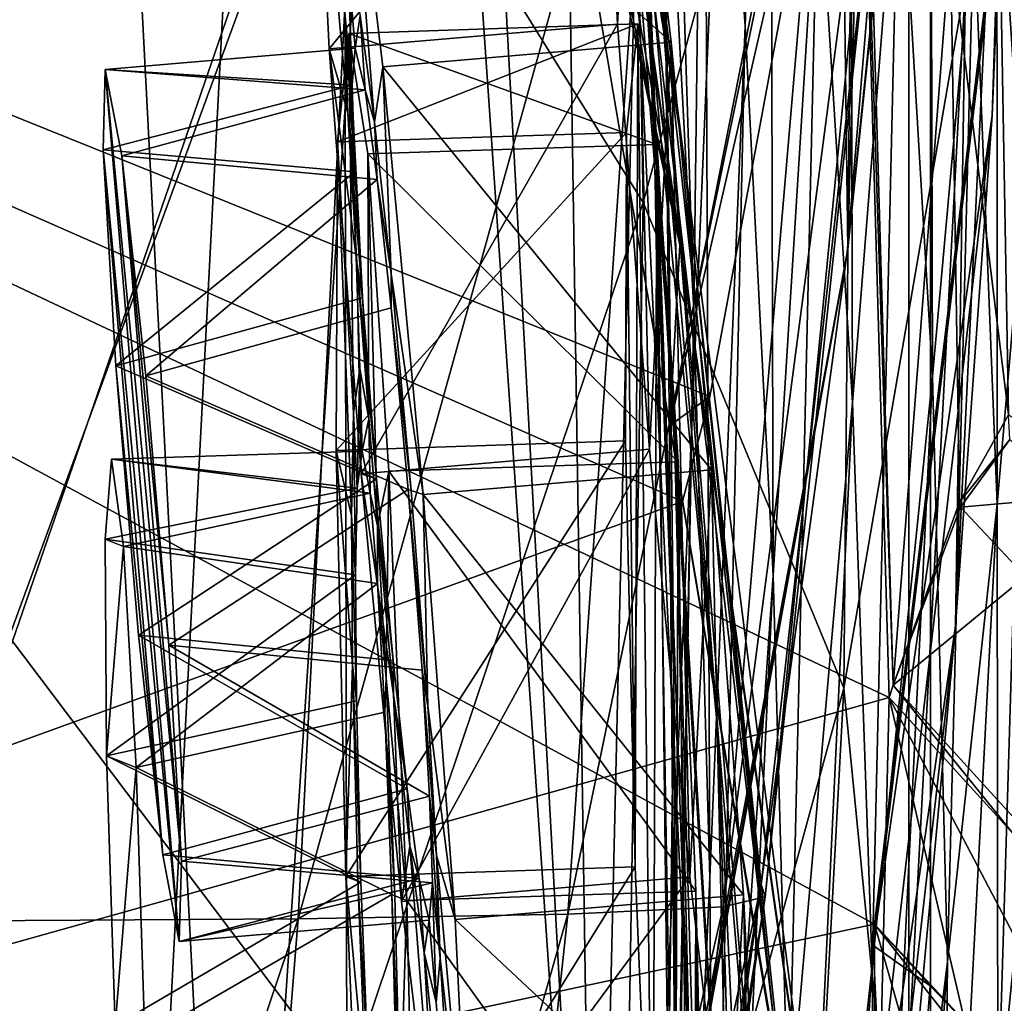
# Model space of a CAD drawing. Header units: metres. Extents: x -1204 to 0, y -809 to 0.
# Tile 75 of 135: x -39 to -14, y -432 to -407. Entities that reach past the tile are written whole.
import ezdxf

# ---------------------------------------------------------------- set-up
doc = ezdxf.new("R2010")
doc.units = ezdxf.units.M

msp = doc.modelspace()

# ---------------------------------------------------------------- linework, layer by layer
at = {"layer": 'top01'}
for points in [[(-35.448151, -746.330383, 163.059708), (-52.518909, -738.401428, 163.059708), (-5.519217, -35.401562, 163.059708)], [(-5.519217, -35.401562, 163.059708), (-52.518909, -738.401428, 163.059708), (-52.518909, -65.543846, 163.059708)], [(-52.518909, -65.543846, 2063.059814), (-52.518909, -738.401428, 2063.059814), (-5.519217, -35.401562, 2063.059814)], [(-52.518909, -738.401428, 2063.059814), (-35.448151, -746.330383, 2063.059814), (-5.519217, -35.401562, 2063.059814)], [(-5.519217, -789.40155, 163.059708), (-35.448151, -746.330383, 163.059708), (-5.519217, -35.401562, 163.059708)], [(-5.519217, -35.401562, 2063.059814), (-35.448151, -746.330383, 2063.059814), (-5.519217, -789.40155, 2063.059814)], [(-43.078049, -174.221146, 1607.413452), (-46.821205, -562.338135, 1607.315308), (-24.081987, -448.915588, 1607.910889)], [(-38.620052, -182.838486, 1607.530151), (-43.078049, -174.221146, 1607.413452), (-24.081987, -448.915588, 1607.910889)], [(-24.081987, -448.915588, 1607.910889), (-27.595251, -220.148819, 1607.818848), (-38.620052, -182.838486, 1607.530151)], [(-19.624281, -258.028748, 1608.027588), (-27.595251, -220.148819, 1607.818848), (-24.081987, -448.915588, 1607.910889)], [(-17.590122, -413.033936, 1608.080688), (-19.624281, -258.028748, 1608.027588), (-24.081987, -448.915588, 1607.910889)], [(-14.577818, -296.740875, 1608.159668), (-19.624281, -258.028748, 1608.027588), (-17.590122, -413.033936, 1608.080688)], [(-13.578199, -374.472443, 1608.185913), (-14.577818, -296.740875, 1608.159668), (-17.590122, -413.033936, 1608.080688)], [(-21.834862, -410.470459, 1457.984009), (-28.690115, -365.512878, 1402.98291), (-25.042959, -385.591522, 1403.297119)], [(-21.834862, -410.470459, 1457.984009), (-25.45307, -388.094757, 1457.692871), (-28.690115, -365.512878, 1402.98291)], [(-21.912634, -412.923523, 1511.640137), (-30.351337, -365.925812, 1457.369507), (-25.45307, -388.094757, 1457.692871)], [(-27.014751, -388.267609, 1511.426025), (-30.351337, -365.925812, 1457.369507), (-21.912634, -412.923523, 1511.640137)], [(-25.154404, -370.519745, 1235.878174), (-22.597248, -408.185028, 1292.558105), (-23.668268, -392.166412, 1292.439209)], [(-23.52145, -385.244202, 1235.950317), (-22.597248, -408.185028, 1292.558105), (-25.154404, -370.519745, 1235.878174)], [(-13.614356, -374.437164, 1611.010864), (-17.608839, -413.11734, 1610.883667), (-16.397919, -398.548248, 1717.933838)], [(-13.614356, -374.437164, 1611.010864), (-13.578199, -374.472443, 1608.185913), (-17.608839, -413.11734, 1610.883667)], [(-13.578199, -374.472443, 1608.185913), (-17.590122, -413.033936, 1608.080688), (-17.608839, -413.11734, 1610.883667)], [(-20.233847, -407.294281, 1179.17627), (-21.283731, -393.310089, 1179.163696), (-21.175161, -375.644165, 1122.299561)], [(-19.599297, -389.087158, 1122.300415), (-20.233847, -407.294281, 1179.17627), (-21.175161, -375.644165, 1122.299561)], [(-22.069546, -417.075439, 1348.560547), (-25.335787, -376.008789, 1292.296997), (-23.668268, -392.166412, 1292.439209)], [(-22.069546, -417.075439, 1348.560547), (-23.222038, -399.291321, 1348.372314), (-25.335787, -376.008789, 1292.296997)], [(-13.879843, -409.596252, 562.68634), (-13.668272, -403.748108, 614.817261), (-12.515596, -376.386993, 614.789063)], [(-13.879843, -409.596252, 562.68634), (-12.515596, -376.386993, 614.789063), (-12.650256, -378.647888, 562.581543)], [(-22.854279, -411.831177, 354.61145), (-23.443443, -378.546478, 355.114563), (-30.539297, -399.472687, 305.797028)], [(-22.854279, -411.831177, 354.61145), (-17.398537, -391.917389, 405.125092), (-23.443443, -378.546478, 355.114563)], [(-13.879843, -409.596252, 562.68634), (-12.650256, -378.647888, 562.581543), (-13.282385, -390.928864, 509.239197)], [(-22.674423, -379.462219, 1179.145752), (-21.552492, -414.598267, 1236.052734), (-22.33358, -399.943756, 1236.008545)], [(-21.283731, -393.310089, 1179.163696), (-21.552492, -414.598267, 1236.052734), (-22.674423, -379.462219, 1179.145752)], [(-22.463598, -405.683777, 1403.576782), (-25.17399, -381.315338, 1348.152954), (-20.92219, -425.615173, 1403.821655)], [(-25.17399, -381.315338, 1348.152954), (-23.222038, -399.291321, 1348.372314), (-20.92219, -425.615173, 1403.821655)], [(-101.642921, -448.420227, 620.141785), (-102.357254, -384.109985, 620.160461), (-16.904331, -430.387573, 617.922791)], [(-16.904331, -430.387573, 617.922791), (-102.357254, -384.109985, 620.160461), (-13.645579, -403.226196, 617.837463)], [(-101.642914, -448.420349, 1567.138672), (-102.357239, -384.109344, 1567.157349), (-21.846928, -419.524536, 1565.049072)], [(-21.846928, -419.524536, 1565.049072), (-102.357239, -384.109344, 1567.157349), (-21.142437, -416.818268, 1565.030762)], [(-102.357239, -384.109344, 1567.157349), (-17.525627, -397.266754, 1564.935913), (-21.142437, -416.818268, 1565.030762)], [(-17.32654, -396.832611, 660.886292), (-102.357239, -384.109344, 658.659668), (-16.525642, -424.55658, 660.907227)], [(-102.357239, -384.109344, 658.659668), (-101.642914, -448.420349, 658.678345), (-16.525642, -424.55658, 660.907227)], [(-23.52145, -385.244202, 1235.950317), (-22.33358, -399.943756, 1236.008545), (-22.063528, -424.0047, 1292.653809)], [(-22.597248, -408.185028, 1292.558105), (-23.52145, -385.244202, 1235.950317), (-22.063528, -424.0047, 1292.653809)], [(-39.167423, -422.997925, 257.737305), (-30.539297, -399.472687, 305.797028), (-39.477352, -385.511475, 258.177063)], [(-19.504272, -432.820007, 1458.24292), (-21.834862, -410.470459, 1457.984009), (-25.042959, -385.591522, 1403.297119)], [(-25.042959, -385.591522, 1403.297119), (-22.463598, -405.683777, 1403.576782), (-19.504272, -432.820007, 1458.24292)], [(-18.35784, -402.854462, 1122.301025), (-17.551184, -387.898956, 1065.654785), (-17.471512, -416.97403, 1122.30127)], [(-17.551184, -387.898956, 1065.654785), (-16.26959, -401.831177, 1065.653809), (-17.471512, -416.97403, 1122.30127)], [(-18.329147, -437.806305, 1511.832886), (-25.45307, -388.094757, 1457.692871), (-21.834862, -410.470459, 1457.984009)], [(-18.329147, -437.806305, 1511.832886), (-21.912634, -412.923523, 1511.640137), (-25.45307, -388.094757, 1457.692871)], [(-21.912634, -412.923523, 1511.640137), (-26.828007, -390.183228, 1518.349854), (-27.014751, -388.267609, 1511.426025)], [(-19.515196, -421.425995, 1179.183228), (-20.233847, -407.294281, 1179.17627), (-19.599297, -389.087158, 1122.300415)], [(-18.35784, -402.854462, 1122.301025), (-19.515196, -421.425995, 1179.183228), (-19.599297, -389.087158, 1122.300415)], [(-22.173985, -417.570435, 1562.117554), (-26.828007, -390.183228, 1518.349854), (-21.912634, -412.923523, 1511.640137)], [(-22.173985, -417.570435, 1562.117554), (-18.084873, -396.889557, 1561.972168), (-26.828007, -390.183228, 1518.349854)], [(-16.26959, -401.831177, 1065.653809), (-15.48171, -390.116791, 1009.148804), (-15.41134, -416.303009, 1065.6521)], [(-15.48171, -390.116791, 1009.148804), (-14.354765, -404.501495, 1009.141663), (-15.41134, -416.303009, 1065.6521)], [(-13.60767, -390.325165, 895.702209), (-12.992957, -410.896362, 952.533508), (-13.760507, -395.880981, 952.559692)], [(-13.60767, -390.325165, 895.702209), (-12.745431, -405.168243, 895.662537), (-12.992957, -410.896362, 952.533508)], [(-14.823634, -422.714691, 509.420135), (-13.282385, -390.928864, 509.239197), (-14.566199, -406.168793, 456.6586)], [(-14.823634, -422.714691, 509.420135), (-13.879843, -409.596252, 562.68634), (-13.282385, -390.928864, 509.239197)], [(-17.69253, -424.315552, 404.999176), (-17.398537, -391.917389, 405.125092), (-22.854279, -411.831177, 354.61145)], [(-17.69253, -424.315552, 404.999176), (-14.566199, -406.168793, 456.6586), (-17.398537, -391.917389, 405.125092)], [(-21.64707, -434.557739, 1348.717896), (-22.069546, -417.075439, 1348.560547), (-23.668268, -392.166412, 1292.439209)], [(-23.668268, -392.166412, 1292.439209), (-22.597248, -408.185028, 1292.558105), (-21.64707, -434.557739, 1348.717896)], [(-21.552492, -414.598267, 1236.052734), (-21.283731, -393.310089, 1179.163696), (-21.137535, -429.192963, 1236.082886)], [(-21.137535, -429.192963, 1236.082886), (-21.283731, -393.310089, 1179.163696), (-20.233847, -407.294281, 1179.17627)], [(-14.354765, -404.501495, 1009.141663), (-13.760507, -395.880981, 952.559692), (-13.746901, -419.585205, 1009.129333)], [(-13.760507, -395.880981, 952.559692), (-12.992957, -410.896362, 952.533508), (-13.746901, -419.585205, 1009.129333)], [(-17.23489, -396.52829, 663.897461), (-17.32654, -396.832611, 660.886292), (-16.424063, -424.245483, 663.919556)], [(-17.23489, -396.52829, 663.897461), (-16.424063, -424.245483, 663.919556), (-14.94688, -405.135193, 721.286072)], [(-41.561363, -430.314026, 1989.954346), (-40.602776, -396.64679, 1990.200928), (-30.019743, -396.773071, 1936.401733)], [(-31.727306, -430.253387, 1936.125732), (-41.561363, -430.314026, 1989.954346), (-30.019743, -396.773071, 1936.401733)], [(-31.727306, -430.253387, 1936.125732), (-30.019743, -396.773071, 1936.401733), (-22.48654, -397.026672, 1882.114014)], [(-17.32654, -396.832611, 660.886292), (-16.525642, -424.55658, 660.907227), (-16.424063, -424.245483, 663.919556)], [(-24.79739, -430.128448, 1881.834229), (-31.727306, -430.253387, 1936.125732), (-22.48654, -397.026672, 1882.114014)], [(-24.79739, -430.128448, 1881.834229), (-22.48654, -397.026672, 1882.114014), (-18.018032, -397.407349, 1827.502563)], [(-22.173985, -417.570435, 1562.117554), (-17.525627, -397.266754, 1564.935913), (-18.084873, -396.889557, 1561.972168)], [(-21.142437, -416.818268, 1565.030762), (-17.525627, -397.266754, 1564.935913), (-22.173985, -417.570435, 1562.117554)], [(-18.018032, -397.407349, 1827.502563), (-20.795893, -429.93927, 1827.241333), (-24.79739, -430.128448, 1881.834229)], [(-16.602623, -397.914673, 1772.733154), (-20.795893, -429.93927, 1827.241333), (-18.018032, -397.407349, 1827.502563)], [(-20.795893, -429.93927, 1827.241333), (-16.602623, -397.914673, 1772.733154), (-19.721045, -429.686066, 1772.509033)], [(-19.721045, -429.686066, 1772.509033), (-16.602623, -397.914673, 1772.733154), (-16.397919, -398.548248, 1717.933838)], [(-16.397919, -398.548248, 1717.933838), (-17.608839, -413.11734, 1610.883667), (-19.825047, -429.36908, 1717.76355)], [(-19.721045, -429.686066, 1772.509033), (-16.397919, -398.548248, 1717.933838), (-19.825047, -429.36908, 1717.76355)], [(-20.355045, -445.217041, 1404.03186), (-23.222038, -399.291321, 1348.372314), (-22.069546, -417.075439, 1348.560547)], [(-20.92219, -425.615173, 1403.821655), (-23.222038, -399.291321, 1348.372314), (-20.355045, -445.217041, 1404.03186)], [(-30.475306, -434.510742, 305.371277), (-30.539297, -399.472687, 305.797028), (-39.167423, -422.997925, 257.737305)], [(-30.475306, -434.510742, 305.371277), (-22.854279, -411.831177, 354.61145), (-30.539297, -399.472687, 305.797028)], [(-22.33358, -399.943756, 1236.008545), (-21.998652, -439.573883, 1292.726196), (-22.063528, -424.0047, 1292.653809)], [(-22.33358, -399.943756, 1236.008545), (-21.552492, -414.598267, 1236.052734), (-21.998652, -439.573883, 1292.726196)], [(-17.471512, -416.97403, 1122.30127), (-16.26959, -401.831177, 1065.653809), (-16.965616, -431.47287, 1122.301147)], [(-16.26959, -401.831177, 1065.653809), (-15.41134, -416.303009, 1065.6521), (-16.965616, -431.47287, 1122.301147)], [(-13.722804, -402.305908, 780.268066), (-14.94688, -405.135193, 721.286072), (-13.455987, -417.28775, 780.196472)], [(-13.722804, -402.305908, 780.268066), (-12.727477, -417.733063, 838.24292), (-12.990462, -402.318573, 838.314758)], [(-12.727477, -417.733063, 838.24292), (-13.722804, -402.305908, 780.268066), (-13.455987, -417.28775, 780.196472)], [(-19.121691, -435.717896, 1179.18457), (-19.515196, -421.425995, 1179.183228), (-18.35784, -402.854462, 1122.301025)], [(-17.471512, -416.97403, 1122.30127), (-19.121691, -435.717896, 1179.18457), (-18.35784, -402.854462, 1122.301025)], [(-16.904331, -430.387573, 617.922791), (-13.645579, -403.226196, 617.837463), (-13.668272, -403.748108, 614.817261)], [(-16.936718, -430.938965, 614.943726), (-16.904331, -430.387573, 617.922791), (-13.668272, -403.748108, 614.817261)], [(-16.936718, -430.938965, 614.943726), (-13.668272, -403.748108, 614.817261), (-13.879843, -409.596252, 562.68634)], [(-14.354765, -404.501495, 1009.141663), (-15.027869, -431.349976, 1065.650024), (-15.41134, -416.303009, 1065.6521)], [(-15.027869, -431.349976, 1065.650024), (-14.354765, -404.501495, 1009.141663), (-13.746901, -419.585205, 1009.129333)], [(-14.94688, -405.135193, 721.286072), (-16.424063, -424.245483, 663.919556), (-14.71622, -419.536316, 721.235718)], [(-13.455987, -417.28775, 780.196472), (-14.94688, -405.135193, 721.286072), (-14.71622, -419.536316, 721.235718)], [(-22.463598, -405.683777, 1403.576782), (-18.42391, -454.910736, 1458.469604), (-19.504272, -432.820007, 1458.24292)], [(-22.463598, -405.683777, 1403.576782), (-20.92219, -425.615173, 1403.821655), (-18.42391, -454.910736, 1458.469604)], [(-16.28536, -438.593903, 456.888458), (-14.566199, -406.168793, 456.6586), (-17.69253, -424.315552, 404.999176)], [(-16.28536, -438.593903, 456.888458), (-14.823634, -422.714691, 509.420135), (-14.566199, -406.168793, 456.6586)], [(-21.137535, -429.192963, 1236.082886), (-20.233847, -407.294281, 1179.17627), (-21.047815, -443.71814, 1236.099121)], [(-21.047815, -443.71814, 1236.099121), (-20.233847, -407.294281, 1179.17627), (-19.515196, -421.425995, 1179.183228)], [(-22.597248, -408.185028, 1292.558105), (-21.866415, -451.63858, 1348.844116), (-21.64707, -434.557739, 1348.717896)], [(-21.866415, -451.63858, 1348.844116), (-22.597248, -408.185028, 1292.558105), (-22.063528, -424.0047, 1292.653809)], [(-17.624399, -442.105499, 561.460938), (-13.879843, -409.596252, 562.68634), (-14.823634, -422.714691, 509.420135)], [(-17.624399, -442.105499, 561.460938), (-16.936718, -430.938965, 614.943726), (-13.879843, -409.596252, 562.68634)], [(-16.275244, -462.619049, 1512.004272), (-21.834862, -410.470459, 1457.984009), (-19.504272, -432.820007, 1458.24292)], [(-16.275244, -462.619049, 1512.004272), (-18.329147, -437.806305, 1511.832886), (-21.834862, -410.470459, 1457.984009)], [(-12.992957, -410.896362, 952.533508), (-13.73529, -435.40567, 1009.112), (-13.746901, -419.585205, 1009.129333)], [(-12.992957, -410.896362, 952.533508), (-12.857775, -426.731262, 952.495422), (-13.73529, -435.40567, 1009.112)], [(-23.424158, -445.277527, 354.476257), (-22.854279, -411.831177, 354.61145), (-30.475306, -434.510742, 305.371277)], [(-23.424158, -445.277527, 354.476257), (-17.69253, -424.315552, 404.999176), (-22.854279, -411.831177, 354.61145)], [(-17.608839, -413.11734, 1610.883667), (-17.590122, -413.033936, 1608.080688), (-24.585661, -451.378296, 1610.604248)], [(-17.590122, -413.033936, 1608.080688), (-24.081987, -448.915588, 1607.910889), (-24.585661, -451.378296, 1610.604248)], [(-16.090996, -453.466919, 1561.942749), (-22.173985, -417.570435, 1562.117554), (-21.912634, -412.923523, 1511.640137)], [(-16.090996, -453.466919, 1561.942749), (-21.912634, -412.923523, 1511.640137), (-18.329147, -437.806305, 1511.832886)], [(-19.825047, -429.36908, 1717.76355), (-17.608839, -413.11734, 1610.883667), (-25.720802, -456.838989, 1616.677246)], [(-25.720802, -456.838989, 1616.677246), (-17.608839, -413.11734, 1610.883667), (-24.585661, -451.378296, 1610.604248)], [(-21.552492, -414.598267, 1236.052734), (-22.327824, -454.849976, 1292.775269), (-21.998652, -439.573883, 1292.726196)], [(-22.327824, -454.849976, 1292.775269), (-21.552492, -414.598267, 1236.052734), (-21.137535, -429.192963, 1236.082886)], [(-15.41134, -416.303009, 1065.6521), (-16.870762, -446.376373, 1122.300659), (-16.965616, -431.47287, 1122.301147)], [(-15.41134, -416.303009, 1065.6521), (-15.027869, -431.349976, 1065.650024), (-16.870762, -446.376373, 1122.300659)], [(-21.846928, -419.524536, 1565.049072), (-21.142437, -416.818268, 1565.030762), (-22.173985, -417.570435, 1562.117554)], [(-20.667597, -464.331116, 1404.207275), (-22.069546, -417.075439, 1348.560547), (-21.64707, -434.557739, 1348.717896)], [(-20.667597, -464.331116, 1404.207275), (-20.355045, -445.217041, 1404.03186), (-22.069546, -417.075439, 1348.560547)], [(-19.051579, -450.18335, 1179.180542), (-19.121691, -435.717896, 1179.18457), (-17.471512, -416.97403, 1122.30127)], [(-16.965616, -431.47287, 1122.301147), (-19.051579, -450.18335, 1179.180542), (-17.471512, -416.97403, 1122.30127)], [(-14.71622, -419.536316, 721.235718), (-13.42255, -417.923645, 782.454895), (-13.455987, -417.28775, 780.196472)], [(-16.090996, -453.466919, 1561.942749), (-21.846928, -419.524536, 1565.049072), (-22.173985, -417.570435, 1562.117554)], [(-14.71622, -419.536316, 721.235718), (-14.691984, -419.665131, 722.222656), (-13.42255, -417.923645, 782.454895)], [(-13.42255, -417.923645, 782.454895), (-14.691984, -419.665131, 722.222656), (-11.868184, -419.420563, 769.520264)], [(-15.861531, -455.128296, 1564.892456), (-101.642914, -448.420349, 1567.138672), (-21.846928, -419.524536, 1565.049072)], [(-15.861531, -455.128296, 1564.892456), (-21.846928, -419.524536, 1565.049072), (-16.090996, -453.466919, 1561.942749)], [(-16.424063, -424.245483, 663.919556), (-14.691984, -419.665131, 722.222656), (-14.71622, -419.536316, 721.235718)], [(-13.024651, -421.445374, 716.636414), (-14.691984, -419.665131, 722.222656), (-16.424063, -424.245483, 663.919556)], [(-13.746901, -419.585205, 1009.129333), (-13.73529, -435.40567, 1009.112), (-15.179083, -447.003876, 1065.647217)], [(-15.027869, -431.349976, 1065.650024), (-13.746901, -419.585205, 1009.129333), (-15.179083, -447.003876, 1065.647217)], [(-11.868184, -419.420563, 769.520264), (-14.691984, -419.665131, 722.222656), (-13.024651, -421.445374, 716.636414)], [(-21.047815, -443.71814, 1236.099121), (-19.515196, -421.425995, 1179.183228), (-21.244705, -458.168091, 1236.10144)], [(-19.515196, -421.425995, 1179.183228), (-19.121691, -435.717896, 1179.18457), (-21.244705, -458.168091, 1236.10144)], [(-16.424063, -424.245483, 663.919556), (-13.227365, -427.76001, 664.028564), (-13.024651, -421.445374, 716.636414)], [(-18.597216, -455.692291, 508.546051), (-14.823634, -422.714691, 509.420135), (-16.28536, -438.593903, 456.888458)], [(-18.597216, -455.692291, 508.546051), (-17.624399, -442.105499, 561.460938), (-14.823634, -422.714691, 509.420135)], [(-39.605553, -459.879395, 257.478455), (-30.475306, -434.510742, 305.371277), (-39.167423, -422.997925, 257.737305)], [(-22.063528, -424.0047, 1292.653809), (-21.998652, -439.573883, 1292.726196), (-22.624403, -468.230469, 1348.939453)], [(-21.866415, -451.63858, 1348.844116), (-22.063528, -424.0047, 1292.653809), (-22.624403, -468.230469, 1348.939453)], [(-19.468628, -457.1828, 405.247559), (-17.69253, -424.315552, 404.999176), (-23.424158, -445.277527, 354.476257)], [(-19.468628, -457.1828, 405.247559), (-16.28536, -438.593903, 456.888458), (-17.69253, -424.315552, 404.999176)], [(-16.525642, -424.55658, 660.907227), (-13.325898, -428.083893, 660.991028), (-16.424063, -424.245483, 663.919556)], [(-13.325898, -428.083893, 660.991028), (-13.227365, -427.76001, 664.028564), (-16.424063, -424.245483, 663.919556)], [(-16.525642, -424.55658, 660.907227), (-101.642914, -448.420349, 658.678345), (-16.91436, -440.682129, 660.897095)], [(-16.91436, -440.682129, 660.897095), (-13.555279, -437.303345, 660.985046), (-16.525642, -424.55658, 660.907227)], [(-13.555279, -437.303345, 660.985046), (-12.245571, -432.723206, 661.019348), (-16.525642, -424.55658, 660.907227)], [(-16.525642, -424.55658, 660.907227), (-12.245571, -432.723206, 661.019348), (-13.325898, -428.083893, 660.991028)], [(-20.92219, -425.615173, 1403.821655), (-20.355045, -445.217041, 1404.03186), (-18.511829, -476.517303, 1458.664063)], [(-20.92219, -425.615173, 1403.821655), (-18.511829, -476.517303, 1458.664063), (-18.42391, -454.910736, 1458.469604)], [(-12.857775, -426.731262, 952.495422), (-13.815798, -438.632629, 1009.035583), (-13.73529, -435.40567, 1009.112)], [(-12.857775, -426.731262, 952.495422), (-12.908237, -429.368896, 952.413574), (-13.815798, -438.632629, 1009.035583)], [(-22.327824, -454.849976, 1292.775269), (-21.137535, -429.192963, 1236.082886), (-22.973289, -469.798706, 1292.801025)], [(-22.973289, -469.798706, 1292.801025), (-21.137535, -429.192963, 1236.082886), (-21.047815, -443.71814, 1236.099121)], [(-24.796331, -460.060425, 1717.388428), (-19.825047, -429.36908, 1717.76355), (-25.720802, -456.838989, 1616.677246)], [(-24.348154, -461.419556, 1771.990112), (-19.825047, -429.36908, 1717.76355), (-24.796331, -460.060425, 1717.388428)], [(-24.348154, -461.419556, 1771.990112), (-19.721045, -429.686066, 1772.509033), (-19.825047, -429.36908, 1717.76355)], [(-13.815798, -438.632629, 1009.035583), (-12.908237, -429.368896, 952.413574), (-11.785119, -434.680328, 980.456116)], [(-25.007481, -462.503906, 1826.602051), (-19.721045, -429.686066, 1772.509033), (-24.348154, -461.419556, 1771.990112)], [(-25.007481, -462.503906, 1826.602051), (-20.795893, -429.93927, 1827.241333), (-19.721045, -429.686066, 1772.509033)], [(-20.795893, -429.93927, 1827.241333), (-28.371824, -463.312408, 1881.103271), (-24.79739, -430.128448, 1881.834229)], [(-28.371824, -463.312408, 1881.103271), (-20.795893, -429.93927, 1827.241333), (-25.007481, -462.503906, 1826.602051)], [(-41.561363, -430.314026, 1989.954346), (-31.727306, -430.253387, 1936.125732), (-43.161011, -464.098846, 1989.15686)], [(-43.161011, -464.098846, 1989.15686), (-31.727306, -430.253387, 1936.125732), (-34.433926, -463.844269, 1935.339478)], [(-28.371824, -463.312408, 1881.103271), (-34.433926, -463.844269, 1935.339478), (-24.79739, -430.128448, 1881.834229)], [(-34.433926, -463.844269, 1935.339478), (-31.727306, -430.253387, 1936.125732), (-24.79739, -430.128448, 1881.834229)], [(-16.904476, -446.578491, 617.922791), (-101.642921, -448.420227, 620.141785), (-16.904331, -430.387573, 617.922791)], [(-16.936718, -430.938965, 614.943726), (-15.471359, -431.971985, 614.945313), (-16.904331, -430.387573, 617.922791)], [(-13.315392, -442.944, 617.828796), (-16.904476, -446.578491, 617.922791), (-16.904331, -430.387573, 617.922791)], [(-12.546467, -435.934113, 617.808716), (-13.315392, -442.944, 617.828796), (-16.904331, -430.387573, 617.922791)], [(-15.471359, -431.971985, 614.945313), (-14.231717, -433.267853, 614.946899), (-16.904331, -430.387573, 617.922791)], [(-16.904331, -430.387573, 617.922791), (-14.231717, -433.267853, 614.946899), (-12.546467, -435.934113, 617.808716)], [(-17.624399, -442.105499, 561.460938), (-16.360973, -443.069763, 561.487488), (-16.936718, -430.938965, 614.943726)], [(-16.360973, -443.069763, 561.487488), (-15.471359, -431.971985, 614.945313), (-16.936718, -430.938965, 614.943726)], [(-16.870762, -446.376373, 1122.300659), (-19.051579, -450.18335, 1179.180542), (-16.965616, -431.47287, 1122.301147)], [(-15.027869, -431.349976, 1065.650024), (-17.223324, -461.708466, 1122.299805), (-16.870762, -446.376373, 1122.300659)], [(-17.223324, -461.708466, 1122.299805), (-15.027869, -431.349976, 1065.650024), (-15.179083, -447.003876, 1065.647217)], [(-15.471359, -431.971985, 614.945313), (-16.360973, -443.069763, 561.487488), (-15.294946, -444.262268, 561.514038)], [(-14.231717, -433.267853, 614.946899), (-15.471359, -431.971985, 614.945313), (-15.294946, -444.262268, 561.514038)], [(-13.458581, -436.9552, 664.011719), (-14.923396, -438.850037, 663.958496), (-11.757204, -432.149841, 716.565247)], [(-11.757204, -432.149841, 716.565247), (-14.923396, -438.850037, 663.958496), (-13.17269, -433.963409, 716.551025)]]:
    msp.add_3dface(points, dxfattribs=at)
at = {"layer": 'top0123410'}
for points in [[(-0.021163, -803.816101, 2051.693115), (-16.021164, -15.81608, 2051.693115), (-0.021163, 0.18392, 2051.693115)], [(-13.021163, -12.81608, 2066.693115), (-51.719181, -51.514099, 2066.693115), (-51.719181, -751.484314, 2066.693115)], [(-13.021163, -790.816101, 2066.693115), (-13.021163, -12.81608, 2066.693115), (-51.719181, -751.484314, 2066.693115)], [(-16.021164, -787.816101, 2063.693115), (-54.021164, -53.816078, 2063.693115), (-16.021164, -15.81608, 2063.693115)], [(-16.021164, -15.81608, 2051.693115), (-16.021164, -787.816101, 2051.693115), (-16.021164, -15.81608, 2063.693115)], [(-16.021164, -787.816101, 2051.693115), (-16.021164, -787.816101, 2063.693115), (-16.021164, -15.81608, 2063.693115)], [(-16.021164, -787.816101, 2051.693115), (-16.021164, -15.81608, 2051.693115), (-0.021163, -803.816101, 2051.693115)], [(-54.021164, -749.816101, 2063.693115), (-54.021164, -53.816078, 2063.693115), (-16.021164, -787.816101, 2063.693115)]]:
    msp.add_3dface(points, dxfattribs=at)
at = {"layer": 'top0123435'}
for points in [[(-23.756126, -396.522614, 1450.700928), (-23.906101, -399.325165, 1461.737793), (-23.518, -407.249878, 1469.906982)], [(-23.108263, -399.593201, 1439.753906), (-23.756126, -396.522614, 1450.700928), (-23.518, -407.249878, 1469.906982)], [(-23.906101, -399.325165, 1461.737793), (-31.31966, -399.957611, 1461.47644), (-30.931559, -407.882355, 1469.64563)], [(-23.518, -407.249878, 1469.906982), (-23.906101, -399.325165, 1461.737793), (-30.931559, -407.882355, 1469.64563)], [(-30.52182, -400.225677, 1439.492554), (-23.108263, -399.593201, 1439.753906), (-22.136103, -407.714172, 1431.829712)], [(-23.108263, -399.593201, 1439.753906), (-23.518, -407.249878, 1469.906982), (-22.695816, -418.173401, 1473.019531)], [(-22.136103, -407.714172, 1431.829712), (-23.108263, -399.593201, 1439.753906), (-22.695816, -418.173401, 1473.019531)], [(-30.931559, -407.882355, 1469.64563), (-31.31966, -399.957611, 1461.47644), (-30.453701, -409.532806, 1460.084229)], [(-31.31966, -399.957611, 1461.47644), (-30.540985, -406.889374, 1456.162964), (-30.453701, -409.532806, 1460.084229)], [(-30.136427, -407.025299, 1445.015625), (-30.52182, -400.225677, 1439.492554), (-29.767504, -409.763336, 1441.176514)], [(-30.52182, -400.225677, 1439.492554), (-29.54966, -408.346649, 1431.568359), (-29.767504, -409.763336, 1441.176514)], [(-29.54966, -408.346649, 1431.568359), (-30.52182, -400.225677, 1439.492554), (-22.136103, -407.714172, 1431.829712)], [(-30.540985, -406.889374, 1456.162964), (-30.441587, -405.743744, 1450.570801), (-30.345713, -408.819092, 1455.294434)], [(-30.262074, -407.860992, 1450.603149), (-30.441587, -405.743744, 1450.570801), (-30.136427, -407.025299, 1445.015625)], [(-30.441587, -405.743744, 1450.570801), (-30.262074, -407.860992, 1450.603149), (-30.345713, -408.819092, 1455.294434)], [(-30.453701, -409.532806, 1460.084229), (-30.540985, -406.889374, 1456.162964), (-30.272263, -411.048218, 1458.605469)], [(-30.540985, -406.889374, 1456.162964), (-30.345713, -408.819092, 1455.294434), (-30.272263, -411.048218, 1458.605469)], [(-23.518, -407.249878, 1469.906982), (-30.931559, -407.882355, 1469.64563), (-30.109373, -418.805847, 1472.758179)], [(-30.006325, -408.933105, 1445.942749), (-30.262074, -407.860992, 1450.603149), (-30.136427, -407.025299, 1445.015625)], [(-30.006325, -408.933105, 1445.942749), (-30.136427, -407.025299, 1445.015625), (-29.767504, -409.763336, 1441.176514)], [(-22.695816, -418.173401, 1473.019531), (-23.518, -407.249878, 1469.906982), (-30.109373, -418.805847, 1472.758179)], [(-29.54966, -408.346649, 1431.568359), (-22.136103, -407.714172, 1431.829712), (-21.100138, -418.709503, 1429.051758)], [(-22.136103, -407.714172, 1431.829712), (-22.695816, -418.173401, 1473.019531), (-21.659849, -429.168732, 1470.241577)], [(-21.100138, -418.709503, 1429.051758), (-22.136103, -407.714172, 1431.829712), (-21.659849, -429.168732, 1470.241577)], [(-30.006325, -408.933105, 1445.942749), (-36.691223, -408.409485, 1450.376465), (-30.262074, -407.860992, 1450.603149)], [(-30.345713, -408.819092, 1455.294434), (-30.262074, -407.860992, 1450.603149), (-36.691223, -408.409485, 1450.376465)], [(-30.109373, -418.805847, 1472.758179), (-30.931559, -407.882355, 1469.64563), (-30.223679, -413.368561, 1462.842041)], [(-30.931559, -407.882355, 1469.64563), (-30.453701, -409.532806, 1460.084229), (-30.223679, -413.368561, 1462.842041)], [(-36.749111, -410.47464, 1457.016479), (-30.345713, -408.819092, 1455.294434), (-36.691223, -408.409485, 1450.376465)], [(-36.749111, -410.47464, 1457.016479), (-36.691223, -408.409485, 1450.376465), (-34.790535, -430.830078, 1450.718872)], [(-36.269531, -410.635773, 1443.802002), (-36.691223, -408.409485, 1450.376465), (-30.006325, -408.933105, 1445.942749)], [(-34.790535, -430.830078, 1450.718872), (-36.691223, -408.409485, 1450.376465), (-34.732201, -428.770172, 1444.078857)], [(-36.691223, -408.409485, 1450.376465), (-36.269531, -410.635773, 1443.802002), (-34.732201, -428.770172, 1444.078857)], [(-29.767504, -409.763336, 1441.176514), (-29.54966, -408.346649, 1431.568359), (-29.341599, -413.664917, 1438.536987)], [(-29.54966, -408.346649, 1431.568359), (-28.513695, -419.34198, 1428.790405), (-29.341599, -413.664917, 1438.536987)], [(-28.513695, -419.34198, 1428.790405), (-29.54966, -408.346649, 1431.568359), (-21.100138, -418.709503, 1429.051758)], [(-30.272263, -411.048218, 1458.605469), (-30.345713, -408.819092, 1455.294434), (-36.749111, -410.47464, 1457.016479)], [(-29.695055, -411.242157, 1442.70105), (-36.269531, -410.635773, 1443.802002), (-30.006325, -408.933105, 1445.942749)], [(-29.695055, -411.242157, 1442.70105), (-30.006325, -408.933105, 1445.942749), (-29.767504, -409.763336, 1441.176514)], [(-30.223679, -413.368561, 1462.842041), (-30.453701, -409.532806, 1460.084229), (-30.077921, -414.287231, 1460.931274)], [(-30.453701, -409.532806, 1460.084229), (-30.272263, -411.048218, 1458.605469), (-30.077921, -414.287231, 1460.931274)], [(-29.695055, -411.242157, 1442.70105), (-29.767504, -409.763336, 1441.176514), (-29.341599, -413.664917, 1438.536987)], [(-36.422249, -416.028687, 1461.185547), (-30.272263, -411.048218, 1458.605469), (-36.749111, -410.47464, 1457.016479)], [(-36.422249, -416.028687, 1461.185547), (-36.749111, -410.47464, 1457.016479), (-35.211781, -428.609039, 1457.293457)], [(-35.211781, -428.609039, 1457.293457), (-36.749111, -410.47464, 1457.016479), (-34.790535, -430.830078, 1450.718872)], [(-35.646271, -416.289398, 1439.804077), (-36.269531, -410.635773, 1443.802002), (-29.695055, -411.242157, 1442.70105)], [(-34.732201, -428.770172, 1444.078857), (-36.269531, -410.635773, 1443.802002), (-35.059063, -423.216125, 1439.90979)], [(-36.269531, -410.635773, 1443.802002), (-35.646271, -416.289398, 1439.804077), (-35.059063, -423.216125, 1439.90979)], [(-36.422249, -416.028687, 1461.185547), (-30.077921, -414.287231, 1460.931274), (-30.272263, -411.048218, 1458.605469)], [(-29.335526, -414.536652, 1440.475098), (-35.646271, -416.289398, 1439.804077), (-29.695055, -411.242157, 1442.70105)], [(-29.335526, -414.536652, 1440.475098), (-29.695055, -411.242157, 1442.70105), (-29.341599, -413.664917, 1438.536987)], [(-30.223679, -413.368561, 1462.842041), (-29.796747, -418.910889, 1464.144043), (-30.109373, -418.805847, 1472.758179)], [(-29.796747, -418.910889, 1464.144043), (-30.223679, -413.368561, 1462.842041), (-29.719654, -418.936798, 1462.020508)], [(-30.223679, -413.368561, 1462.842041), (-30.077921, -414.287231, 1460.931274), (-29.719654, -418.936798, 1462.020508)], [(-29.341599, -413.664917, 1438.536987), (-28.513695, -419.34198, 1428.790405), (-28.826319, -419.236938, 1437.404541)], [(-29.335526, -414.536652, 1440.475098), (-29.341599, -413.664917, 1438.536987), (-28.826319, -419.236938, 1437.404541)], [(-29.719654, -418.936798, 1462.020508), (-30.077921, -414.287231, 1460.931274), (-36.422249, -416.028687, 1461.185547)], [(-35.646271, -416.289398, 1439.804077), (-29.335526, -414.536652, 1440.475098), (-28.90336, -419.21106, 1439.528076)], [(-28.90336, -419.21106, 1439.528076), (-29.335526, -414.536652, 1440.475098), (-28.826319, -419.236938, 1437.404541)], [(-35.835041, -422.955414, 1461.291382), (-29.719654, -418.936798, 1462.020508), (-36.422249, -416.028687, 1461.185547)], [(-35.835041, -422.955414, 1461.291382), (-36.422249, -416.028687, 1461.185547), (-35.211781, -428.609039, 1457.293457)], [(-35.059063, -423.216125, 1439.90979), (-35.646271, -416.289398, 1439.804077), (-28.90336, -419.21106, 1439.528076)], [(-22.695816, -418.173401, 1473.019531), (-30.109373, -418.805847, 1472.758179), (-29.073408, -429.801178, 1469.980347)], [(-21.659849, -429.168732, 1470.241577), (-22.695816, -418.173401, 1473.019531), (-29.073408, -429.801178, 1469.980347)], [(-29.796747, -418.910889, 1464.144043), (-29.281469, -424.48291, 1463.011719), (-30.109373, -418.805847, 1472.758179)], [(-30.109373, -418.805847, 1472.758179), (-29.281469, -424.48291, 1463.011719), (-29.073408, -429.801178, 1469.980347)], [(-28.513695, -419.34198, 1428.790405), (-21.100138, -418.709503, 1429.051758), (-20.277952, -429.633026, 1432.164429)], [(-21.100138, -418.709503, 1429.051758), (-21.659849, -429.168732, 1470.241577), (-20.687689, -437.289703, 1462.317505)], [(-20.277952, -429.633026, 1432.164429), (-21.100138, -418.709503, 1429.051758), (-20.687689, -437.289703, 1462.317505)], [(-29.287489, -423.611176, 1461.073608), (-29.719654, -418.936798, 1462.020508), (-35.835041, -422.955414, 1461.291382)], [(-29.281469, -424.48291, 1463.011719), (-29.796747, -418.910889, 1464.144043), (-29.287489, -423.611176, 1461.073608)], [(-29.796747, -418.910889, 1464.144043), (-29.719654, -418.936798, 1462.020508), (-29.287489, -423.611176, 1461.073608)], [(-35.059063, -423.216125, 1439.90979), (-28.90336, -419.21106, 1439.528076), (-28.545094, -423.860626, 1440.617432)], [(-28.545094, -423.860626, 1440.617432), (-28.90336, -419.21106, 1439.528076), (-28.399389, -424.779266, 1438.706665)], [(-28.90336, -419.21106, 1439.528076), (-28.826319, -419.236938, 1437.404541), (-28.399389, -424.779266, 1438.706665)], [(-28.513695, -419.34198, 1428.790405), (-28.399389, -424.779266, 1438.706665), (-28.826319, -419.236938, 1437.404541)], [(-28.513695, -419.34198, 1428.790405), (-27.691509, -430.265472, 1431.903076), (-28.399389, -424.779266, 1438.706665)], [(-27.691509, -430.265472, 1431.903076), (-28.513695, -419.34198, 1428.790405), (-20.277952, -429.633026, 1432.164429)], [(-28.927959, -426.905701, 1458.847656), (-35.835041, -422.955414, 1461.291382), (-35.211781, -428.609039, 1457.293457)], [(-28.927959, -426.905701, 1458.847656), (-29.287489, -423.611176, 1461.073608), (-35.835041, -422.955414, 1461.291382)], [(-34.732201, -428.770172, 1444.078857), (-35.059063, -423.216125, 1439.90979), (-28.350752, -427.099609, 1442.943115)], [(-28.350752, -427.099609, 1442.943115), (-35.059063, -423.216125, 1439.90979), (-28.545094, -423.860626, 1440.617432)], [(-29.281469, -424.48291, 1463.011719), (-29.287489, -423.611176, 1461.073608), (-28.927959, -426.905701, 1458.847656)], [(-28.350752, -427.099609, 1442.943115), (-28.545094, -423.860626, 1440.617432), (-28.169367, -428.615051, 1441.464478)], [(-28.545094, -423.860626, 1440.617432), (-28.399389, -424.779266, 1438.706665), (-28.169367, -428.615051, 1441.464478)], [(-29.281469, -424.48291, 1463.011719), (-28.855564, -428.384491, 1460.37207), (-29.073408, -429.801178, 1469.980347)], [(-28.855564, -428.384491, 1460.37207), (-29.281469, -424.48291, 1463.011719), (-28.927959, -426.905701, 1458.847656)], [(-27.691509, -430.265472, 1431.903076), (-28.169367, -428.615051, 1441.464478), (-28.399389, -424.779266, 1438.706665)], [(-28.61669, -429.214722, 1455.605835), (-28.927959, -426.905701, 1458.847656), (-35.211781, -428.609039, 1457.293457)], [(-28.855564, -428.384491, 1460.37207), (-28.927959, -426.905701, 1458.847656), (-28.61669, -429.214722, 1455.605835)], [(-28.2773, -429.328766, 1446.254272), (-34.732201, -428.770172, 1444.078857), (-28.350752, -427.099609, 1442.943115)], [(-28.2773, -429.328766, 1446.254272), (-28.350752, -427.099609, 1442.943115), (-28.082083, -431.258453, 1445.385742)], [(-28.350752, -427.099609, 1442.943115), (-28.169367, -428.615051, 1441.464478), (-28.082083, -431.258453, 1445.385742)], [(-29.073408, -429.801178, 1469.980347), (-28.855564, -428.384491, 1460.37207), (-28.101248, -437.92215, 1462.056152)], [(-28.855564, -428.384491, 1460.37207), (-28.486641, -431.122528, 1456.532959), (-28.101248, -437.92215, 1462.056152)], [(-28.486641, -431.122528, 1456.532959), (-28.855564, -428.384491, 1460.37207), (-28.61669, -429.214722, 1455.605835)], [(-28.61669, -429.214722, 1455.605835), (-35.211781, -428.609039, 1457.293457), (-34.790535, -430.830078, 1450.718872)], [(-34.790535, -430.830078, 1450.718872), (-34.732201, -428.770172, 1444.078857), (-28.2773, -429.328766, 1446.254272)], [(-27.691509, -430.265472, 1431.903076), (-27.303408, -438.190216, 1440.072266), (-28.169367, -428.615051, 1441.464478)], [(-27.303408, -438.190216, 1440.072266), (-28.082083, -431.258453, 1445.385742), (-28.169367, -428.615051, 1441.464478)], [(-28.360941, -430.286835, 1450.945557), (-28.61669, -429.214722, 1455.605835), (-34.790535, -430.830078, 1450.718872)], [(-21.659849, -429.168732, 1470.241577), (-29.073408, -429.801178, 1469.980347), (-28.101248, -437.92215, 1462.056152)], [(-28.486641, -431.122528, 1456.532959), (-28.61669, -429.214722, 1455.605835), (-28.360941, -430.286835, 1450.945557)], [(-20.687689, -437.289703, 1462.317505), (-21.659849, -429.168732, 1470.241577), (-28.101248, -437.92215, 1462.056152)], [(-28.360941, -430.286835, 1450.945557), (-34.790535, -430.830078, 1450.718872), (-28.2773, -429.328766, 1446.254272)], [(-28.360941, -430.286835, 1450.945557), (-28.2773, -429.328766, 1446.254272), (-28.18148, -432.404083, 1450.977905)], [(-28.2773, -429.328766, 1446.254272), (-28.082083, -431.258453, 1445.385742), (-28.18148, -432.404083, 1450.977905)], [(-27.691509, -430.265472, 1431.903076), (-20.277952, -429.633026, 1432.164429), (-19.889851, -437.557739, 1440.333618)], [(-20.277952, -429.633026, 1432.164429), (-20.687689, -437.289703, 1462.317505), (-20.039825, -440.360291, 1451.370361)], [(-19.889851, -437.557739, 1440.333618), (-20.277952, -429.633026, 1432.164429), (-20.039825, -440.360291, 1451.370361)], [(-28.18148, -432.404083, 1450.977905), (-28.486641, -431.122528, 1456.532959), (-28.360941, -430.286835, 1450.945557)], [(-27.303408, -438.190216, 1440.072266), (-27.691509, -430.265472, 1431.903076), (-19.889851, -437.557739, 1440.333618)], [(-28.101248, -437.92215, 1462.056152), (-28.486641, -431.122528, 1456.532959), (-27.453382, -440.992767, 1451.109009)], [(-28.486641, -431.122528, 1456.532959), (-28.18148, -432.404083, 1450.977905), (-27.453382, -440.992767, 1451.109009)], [(-27.453382, -440.992767, 1451.109009), (-28.18148, -432.404083, 1450.977905), (-28.082083, -431.258453, 1445.385742)], [(-27.303408, -438.190216, 1440.072266), (-27.453382, -440.992767, 1451.109009), (-28.082083, -431.258453, 1445.385742)]]:
    msp.add_3dface(points, dxfattribs=at)
at = {"layer": 'top0123436'}
for points in [[(-23.286163, -410.030426, 1279.764282), (-22.989721, -407.239594, 1268.727539), (-30.722662, -410.274048, 1279.50293)], [(-22.989721, -407.239594, 1268.727539), (-30.42622, -407.483185, 1268.466187), (-30.722662, -410.274048, 1279.50293)], [(-30.42622, -407.483185, 1268.466187), (-22.989721, -407.239594, 1268.727539), (-22.503447, -410.339874, 1257.780396)], [(-22.989721, -407.239594, 1268.727539), (-23.286163, -410.030426, 1279.764282), (-23.063976, -428.916168, 1291.046021)], [(-22.604881, -439.950653, 1288.268188), (-22.989721, -407.239594, 1268.727539), (-23.063976, -428.916168, 1291.046021)], [(-22.503447, -410.339874, 1257.780396), (-22.989721, -407.239594, 1268.727539), (-22.604881, -439.950653, 1288.268188)], [(-30.722662, -410.274048, 1279.50293), (-30.42622, -407.483185, 1268.466187), (-30.307835, -417.237061, 1274.189453)], [(-30.42622, -407.483185, 1268.466187), (-30.148617, -416.098206, 1268.59729), (-30.307835, -417.237061, 1274.189453)], [(-30.148617, -416.098206, 1268.59729), (-30.42622, -407.483185, 1268.466187), (-29.910944, -417.393982, 1263.042114)], [(-30.42622, -407.483185, 1268.466187), (-29.939945, -410.583496, 1257.519043), (-29.910944, -417.393982, 1263.042114)], [(-29.939945, -410.583496, 1257.519043), (-30.42622, -407.483185, 1268.466187), (-22.503447, -410.339874, 1257.780396)], [(-23.313343, -417.96463, 1287.933472), (-23.286163, -410.030426, 1279.764282), (-30.749842, -418.208221, 1287.672119)], [(-23.286163, -410.030426, 1279.764282), (-30.722662, -410.274048, 1279.50293), (-30.749842, -418.208221, 1287.672119)], [(-23.063976, -428.916168, 1291.046021), (-23.286163, -410.030426, 1279.764282), (-23.313343, -417.96463, 1287.933472)], [(-30.749842, -418.208221, 1287.672119), (-30.722662, -410.274048, 1279.50293), (-30.359016, -419.881409, 1278.110718)], [(-30.722662, -410.274048, 1279.50293), (-30.307835, -417.237061, 1274.189453), (-30.359016, -419.881409, 1278.110718)], [(-29.939945, -410.583496, 1257.519043), (-22.503447, -410.339874, 1257.780396), (-21.957638, -418.50061, 1249.856201)], [(-22.059072, -448.111389, 1280.343994), (-22.503447, -410.339874, 1257.780396), (-22.604881, -439.950653, 1288.268188)], [(-21.957638, -418.50061, 1249.856201), (-22.503447, -410.339874, 1257.780396), (-22.059072, -448.111389, 1280.343994)], [(-29.910944, -417.393982, 1263.042114), (-29.939945, -410.583496, 1257.519043), (-29.685825, -420.147552, 1259.203125)], [(-29.939945, -410.583496, 1257.519043), (-29.394136, -418.744202, 1249.594849), (-29.685825, -420.147552, 1259.203125)], [(-29.394136, -418.744202, 1249.594849), (-29.939945, -410.583496, 1257.519043), (-21.957638, -418.50061, 1249.856201)], [(-30.307835, -417.237061, 1274.189453), (-30.148617, -416.098206, 1268.59729), (-30.213823, -419.174316, 1273.320923)], [(-30.148617, -416.098206, 1268.59729), (-30.080156, -418.221924, 1268.629639), (-30.213823, -419.174316, 1273.320923)], [(-30.080156, -418.221924, 1268.629639), (-30.148617, -416.098206, 1268.59729), (-29.910944, -417.393982, 1263.042114)], [(-30.359016, -419.881409, 1278.110718), (-30.307835, -417.237061, 1274.189453), (-30.257137, -421.404266, 1276.63208)], [(-30.307835, -417.237061, 1274.189453), (-30.213823, -419.174316, 1273.320923), (-30.257137, -421.404266, 1276.63208)], [(-29.880867, -419.305969, 1263.96936), (-30.080156, -418.221924, 1268.629639), (-29.910944, -417.393982, 1263.042114)], [(-29.880867, -419.305969, 1263.96936), (-29.910944, -417.393982, 1263.042114), (-29.685825, -420.147552, 1259.203125)], [(-23.313343, -417.96463, 1287.933472), (-30.749842, -418.208221, 1287.672119), (-30.500475, -429.15979, 1290.78479)], [(-23.063976, -428.916168, 1291.046021), (-23.313343, -417.96463, 1287.933472), (-30.500475, -429.15979, 1290.78479)], [(-29.880867, -419.305969, 1263.96936), (-36.529202, -418.433197, 1268.402954), (-30.080156, -418.221924, 1268.629639)], [(-30.213823, -419.174316, 1273.320923), (-30.080156, -418.221924, 1268.629639), (-36.529202, -418.433197, 1268.402954)], [(-30.500475, -429.15979, 1290.78479), (-30.749842, -418.208221, 1287.672119), (-30.330057, -423.723969, 1280.86853)], [(-30.749842, -418.208221, 1287.672119), (-30.359016, -419.881409, 1278.110718), (-30.330057, -423.723969, 1280.86853)], [(-36.695091, -420.492493, 1275.042969), (-30.213823, -419.174316, 1273.320923), (-36.529202, -418.433197, 1268.402954)], [(-36.695091, -420.492493, 1275.042969), (-36.529202, -418.433197, 1268.402954), (-36.224602, -420.678497, 1261.828491)], [(-36.224602, -420.678497, 1261.828491), (-36.529202, -418.433197, 1268.402954), (-29.880867, -419.305969, 1263.96936)], [(-29.394136, -418.744202, 1249.594849), (-21.957638, -418.50061, 1249.856201), (-21.498543, -429.535065, 1247.078247)], [(-21.572798, -451.21167, 1269.396851), (-21.957638, -418.50061, 1249.856201), (-22.059072, -448.111389, 1280.343994)], [(-21.498543, -429.535065, 1247.078247), (-21.957638, -418.50061, 1249.856201), (-21.572798, -451.21167, 1269.396851)], [(-29.685825, -420.147552, 1259.203125), (-29.394136, -418.744202, 1249.594849), (-29.464697, -424.066071, 1256.563477)], [(-29.394136, -418.744202, 1249.594849), (-28.935041, -429.778687, 1246.816895), (-29.464697, -424.066071, 1256.563477)], [(-28.935041, -429.778687, 1246.816895), (-29.394136, -418.744202, 1249.594849), (-21.498543, -429.535065, 1247.078247)], [(-30.257137, -421.404266, 1276.63208), (-30.213823, -419.174316, 1273.320923), (-36.695091, -420.492493, 1275.042969)], [(-29.69087, -421.628113, 1260.727539), (-36.224602, -420.678497, 1261.828491), (-29.880867, -419.305969, 1263.96936)], [(-29.69087, -421.628113, 1260.727539), (-29.880867, -419.305969, 1263.96936), (-29.685825, -420.147552, 1259.203125)], [(-30.330057, -423.723969, 1280.86853), (-30.359016, -419.881409, 1278.110718), (-30.232578, -424.648987, 1278.957764)], [(-30.359016, -419.881409, 1278.110718), (-30.257137, -421.404266, 1276.63208), (-30.232578, -424.648987, 1278.957764)], [(-29.69087, -421.628113, 1260.727539), (-29.685825, -420.147552, 1259.203125), (-29.464697, -424.066071, 1256.563477)], [(-36.659355, -426.05603, 1279.212158), (-30.257137, -421.404266, 1276.63208), (-36.695091, -420.492493, 1275.042969)], [(-36.659355, -426.05603, 1279.212158), (-36.695091, -420.492493, 1275.042969), (-36.224602, -420.678497, 1261.828491)], [(-36.659355, -426.05603, 1279.212158), (-36.224602, -420.678497, 1261.828491), (-35.898083, -426.356995, 1257.830566)], [(-35.898083, -426.356995, 1257.830566), (-36.224602, -420.678497, 1261.828491), (-29.69087, -421.628113, 1260.727539)], [(-36.659355, -426.05603, 1279.212158), (-30.232578, -424.648987, 1278.957764), (-30.257137, -421.404266, 1276.63208)], [(-29.504253, -424.93692, 1258.501587), (-35.898083, -426.356995, 1257.830566), (-29.69087, -421.628113, 1260.727539)], [(-29.504253, -424.93692, 1258.501587), (-29.69087, -421.628113, 1260.727539), (-29.464697, -424.066071, 1256.563477)], [(-30.330057, -423.723969, 1280.86853), (-30.193775, -429.281036, 1282.170532), (-30.500475, -429.15979, 1290.78479)], [(-30.193775, -429.281036, 1282.170532), (-30.330057, -423.723969, 1280.86853), (-30.118143, -429.310944, 1280.046997)], [(-30.330057, -423.723969, 1280.86853), (-30.232578, -424.648987, 1278.957764), (-30.118143, -429.310944, 1280.046997)], [(-29.504253, -424.93692, 1258.501587), (-29.464697, -424.066071, 1256.563477), (-29.241741, -429.65744, 1255.431152)], [(-29.464697, -424.066071, 1256.563477), (-28.935041, -429.778687, 1246.816895), (-29.241741, -429.65744, 1255.431152)], [(-30.118143, -429.310944, 1280.046997), (-30.232578, -424.648987, 1278.957764), (-36.659355, -426.05603, 1279.212158)], [(-35.898083, -426.356995, 1257.830566), (-29.504253, -424.93692, 1258.501587), (-29.31732, -429.627533, 1257.554688)], [(-29.31732, -429.627533, 1257.554688), (-29.504253, -424.93692, 1258.501587), (-29.241741, -429.65744, 1255.431152)], [(-36.435467, -433.003998, 1279.317871), (-30.118143, -429.310944, 1280.046997), (-36.659355, -426.05603, 1279.212158)], [(-36.435467, -433.003998, 1279.317871), (-36.659355, -426.05603, 1279.212158), (-35.898083, -426.356995, 1257.830566)], [(-36.435467, -433.003998, 1279.317871), (-35.898083, -426.356995, 1257.830566), (-35.674198, -433.304962, 1257.936279)], [(-35.674198, -433.304962, 1257.936279), (-35.898083, -426.356995, 1257.830566), (-29.31732, -429.627533, 1257.554688)], [(-23.063976, -428.916168, 1291.046021), (-30.500475, -429.15979, 1290.78479), (-30.04138, -440.194275, 1288.006836)], [(-22.604881, -439.950653, 1288.268188), (-23.063976, -428.916168, 1291.046021), (-30.04138, -440.194275, 1288.006836)], [(-30.193775, -429.281036, 1282.170532), (-29.970819, -434.872375, 1281.038208), (-30.500475, -429.15979, 1290.78479)], [(-30.500475, -429.15979, 1290.78479), (-29.970819, -434.872375, 1281.038208), (-30.04138, -440.194275, 1288.006836)], [(-29.970819, -434.872375, 1281.038208), (-30.193775, -429.281036, 1282.170532), (-29.931208, -434.001526, 1279.100098)], [(-30.193775, -429.281036, 1282.170532), (-30.118143, -429.310944, 1280.046997), (-29.931208, -434.001526, 1279.100098)], [(-29.931208, -434.001526, 1279.100098), (-30.118143, -429.310944, 1280.046997), (-36.435467, -433.003998, 1279.317871)], [(-28.935041, -429.778687, 1246.816895), (-21.498543, -429.535065, 1247.078247), (-21.249176, -440.486633, 1250.190918)], [(-21.276356, -448.420837, 1258.360107), (-21.498543, -429.535065, 1247.078247), (-21.572798, -451.21167, 1269.396851)], [(-21.276356, -448.420837, 1258.360107), (-21.249176, -440.486633, 1250.190918), (-21.498543, -429.535065, 1247.078247)], [(-35.674198, -433.304962, 1257.936279), (-29.31732, -429.627533, 1257.554688), (-29.202885, -434.28949, 1258.643921)], [(-29.202885, -434.28949, 1258.643921), (-29.31732, -429.627533, 1257.554688), (-29.105459, -435.214508, 1256.733154)], [(-29.31732, -429.627533, 1257.554688), (-29.241741, -429.65744, 1255.431152), (-29.105459, -435.214508, 1256.733154)], [(-28.935041, -429.778687, 1246.816895), (-29.105459, -435.214508, 1256.733154), (-29.241741, -429.65744, 1255.431152)], [(-28.935041, -429.778687, 1246.816895), (-28.685675, -440.730255, 1249.929565), (-29.105459, -435.214508, 1256.733154)], [(-28.685675, -440.730255, 1249.929565), (-28.935041, -429.778687, 1246.816895), (-21.249176, -440.486633, 1250.190918)]]:
    msp.add_3dface(points, dxfattribs=at)
at = {"layer": 'top0123459'}
for points in [[(-1.527202, -1.527202, 175), (-15.461391, -20.421553, 175), (-1.527213, -802.504944, 175)], [(-10, -10, 90), (-602.021179, -625.846375, 90), (-1194.042358, -10, 90)], [(-594.006104, -626.560364, 90), (-602.021179, -625.846375, 90), (-10, -10, 90)], [(-585.781799, -628.854126, 90), (-594.006104, -626.560364, 90), (-10, -10, 90)], [(-577.802734, -632.855408, 90), (-585.781799, -628.854126, 90), (-10, -10, 90)], [(-10, -10, 90), (-570.615173, -638.481506, 90), (-577.802734, -632.855408, 90)], [(-317.021149, -753.244812, 90), (-570.615173, -638.481506, 90), (-10, -10, 90)], [(-10.00001, -794.032166, 90), (-317.021149, -753.244812, 90), (-10, -10, 90)], [(-15.461391, -20.421553, 163.059708), (-54.279274, -402.016876, 163.059708), (-15.461402, -783.610596, 163.059708)], [(-15.461391, -20.421553, 175), (-15.461402, -783.610596, 175), (-1.527213, -802.504944, 175)], [(-15.461391, -20.421553, 175), (-15.461391, -20.421553, 163.059708), (-15.461402, -783.610596, 175)], [(-15.461391, -20.421553, 163.059708), (-15.461402, -783.610596, 163.059708), (-15.461402, -783.610596, 175)], [(-54.279274, -402.016876, 163.059708), (-54.243347, -440.01358, 163.059708), (-15.461402, -783.610596, 163.059708)]]:
    msp.add_3dface(points, dxfattribs=at)

doc.saveas('drawing.dxf')
